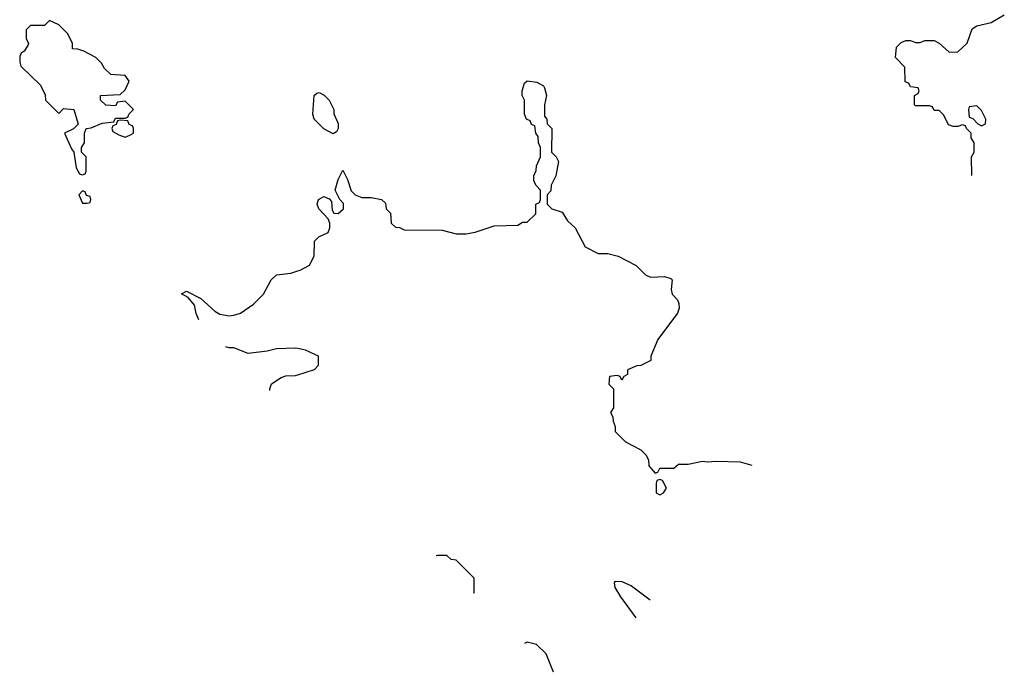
# Model space of a CAD drawing. Header units: inches. Extents: x 1793402 to 1900366, y 320852 to 470679.
# Tile 39 of 256: x 1858825 to 1862986, y 320852 to 323610. Entities that reach past the tile are written whole.
import ezdxf

# ---------------------------------------------------------------- set-up
doc = ezdxf.new("R2010")
doc.units = ezdxf.units.IN
doc.header["$MEASUREMENT"] = 0
doc.layers.add('B8352', color=7, linetype='Continuous')
doc.layers.add('B8362', color=7, linetype='Continuous')

msp = doc.modelspace()

# ---------------------------------------------------------------- linework, layer by layer
at = {"layer": 'B8352', "color": 4, "elevation": 168}
for points in [[(1858950, 323606), (1858930, 323586), (1858870, 323586), (1858852.7, 323567.3), (1858852, 323530), (1858862, 323510), (1858859.6, 323500.4), (1858843.6, 323476.4), (1858831.6, 323468.4), (1858825.4, 323454.6), (1858824.7, 323430), (1858830, 323414), (1858912.7, 323332.7), (1858932, 323292), (1858934, 323270), (1858990, 323214), (1859010, 323234), (1859054, 323230), (1859072, 323168), (1859051.6, 323148.4), (1859014, 323130), (1859043.6, 323063.6), (1859054, 323050), (1859063.6, 322983.6), (1859078, 322958), (1859090, 322954), (1859102, 322958), (1859106, 322970), (1859106, 323030), (1859086, 323050), (1859086, 323070), (1859098, 323090), (1859098, 323130), (1859106, 323150), (1859127.3, 323152.7), (1859172.7, 323172.7), (1859222, 323178), (1859230, 323194), (1859270, 323194), (1859282, 323198), (1859287.3, 323212.7), (1859306, 323230), (1859270, 323266), (1859238, 323262), (1859230, 323246), (1859188.4, 323248.4), (1859166, 323270), (1859166, 323290), (1859250, 323294), (1859270, 323314), (1859288, 323350), (1859270, 323374), (1859210, 323378), (1859183.1, 323403.1), (1859170, 323426), (1859146, 323450), (1859096.4, 323476.4), (1859070, 323486), (1859047.3, 323487.3), (1859048, 323510), (1859028, 323550), (1858990, 323588)], [(1859250, 323186), (1859238, 323182), (1859232.7, 323167.3), (1859218, 323162), (1859214, 323150), (1859218, 323138), (1859243.6, 323123.6), (1859270, 323114), (1859290, 323122), (1859306, 323130), (1859306, 323150), (1859302, 323162), (1859287.3, 323167.3), (1859282, 323182)], [(1859090, 322886), (1859074, 322870), (1859090, 322834), (1859110, 322834), (1859122, 322838), (1859126, 322850), (1859122, 322862), (1859107.3, 322867.3), (1859102, 322882)]]:
    msp.add_lwpolyline(points, close=True, dxfattribs=at)
at = {"layer": 'B8352', "color": 4, "elevation": 164}
for points in [[(1859581.6, 322341.3), (1859570, 322368), (1859564, 322404), (1859536.4, 322436.4), (1859508.7, 322451.3), (1859530, 322462), (1859590, 322432), (1859650, 322378), (1859670, 322366), (1859710, 322358.8), (1859730, 322361), (1859758, 322370), (1859812.9, 322407.1), (1859855.3, 322450), (1859888, 322510), (1859910, 322532), (1859970, 322538), (1860000, 322548)], [(1860000, 322219.8), (1859990, 322222), (1859910, 322219), (1859870, 322208.7), (1859790, 322199), (1859730, 322222.7), (1859710, 322223.7), (1859695.9, 322227.7)], [(1859881.4, 322043.4), (1859881.2, 322050), (1859889.3, 322070.7), (1859930, 322098), (1859950, 322104.7), (1859990, 322106), (1860000, 322109.2)]]:
    msp.add_lwpolyline(points, dxfattribs=at)
at = {"layer": 'B8362', "color": 4}
for points, elevation in [([(1862848.4, 322952), (1862848, 323030), (1862858, 323050), (1862858, 323090), (1862846, 323110), (1862846, 323130), (1862826, 323150), (1862822, 323162), (1862810, 323166), (1862790, 323158), (1862770, 323158), (1862750, 323166), (1862730, 323206), (1862710, 323226), (1862690, 323226), (1862682, 323242), (1862670, 323246), (1862610, 323246), (1862606, 323250), (1862606, 323290), (1862622, 323298), (1862626, 323310), (1862622, 323322), (1862590, 323326), (1862582, 323342), (1862567.3, 323347.3), (1862566, 323410), (1862526, 323450), (1862530, 323494), (1862550, 323514), (1862570, 323522), (1862590, 323522), (1862610, 323514), (1862630, 323514), (1862650, 323522), (1862690, 323522), (1862710.9, 323510.9), (1862752.7, 323472.7), (1862790, 323474), (1862829, 323511), (1862850, 323571.3), (1862870, 323584.7), (1862930, 323598), (1862986, 323630)], 164), ([(1860000, 322548), (1860010, 322551.3), (1860050, 322572), (1860068.7, 322610), (1860070, 322674), (1860088.4, 322691.6), (1860128, 322710), (1860135.3, 322730), (1860135.3, 322750), (1860128.9, 322768.9), (1860088.7, 322810), (1860082, 322830), (1860088, 322850), (1860110, 322862), (1860132.7, 322852.7), (1860142, 322842), (1860144.7, 322804.7), (1860152, 322792), (1860170, 322791.3), (1860193.2, 322810), (1860193.2, 322833.2), (1860178, 322850), (1860158, 322890), (1860170, 322934), (1860190, 322974), (1860210, 322934), (1860226, 322886), (1860242, 322870), (1860270, 322858), (1860310, 322858), (1860354, 322850), (1860370, 322834), (1860374, 322810), (1860391.6, 322791.6), (1860394, 322750), (1860412.7, 322732.7), (1860430, 322732), (1860450, 322722), (1860610, 322721), (1860670, 322704.7), (1860710, 322704.7), (1860750, 322711.3), (1860830, 322738), (1860930, 322742), (1860950, 322754), (1860970, 322754), (1861006, 322790), (1861006, 322830), (1861022, 322838), (1861026, 322850), (1861026, 322890), (1861006, 322910), (1860998, 322930), (1860998, 322950), (1861007.3, 322972.7), (1861008.4, 322991.6), (1861026, 323030), (1861026, 323070), (1861018, 323090), (1861016.4, 323116.4), (1861006, 323130), (1861002, 323162), (1860987.3, 323167.3), (1860982, 323182), (1860966, 323190), (1860958, 323210), (1860958, 323270), (1860948, 323290), (1860948, 323310), (1860958, 323342), (1860968.9, 323351.1), (1861010, 323346), (1861038, 323330), (1861042, 323322), (1861051, 323290), (1861042, 323250), (1861042, 323202), (1861052, 323190), (1861054, 323170), (1861074, 323150), (1861072, 323050), (1861092, 323030), (1861102, 323010), (1861090.6, 322949.4), (1861071, 322910), (1861070, 322886), (1861054, 322870), (1861054, 322830), (1861074, 322810), (1861116.9, 322796.9), (1861139.6, 322759.6), (1861172, 322730), (1861214, 322650), (1861270, 322622), (1861310, 322622), (1861354, 322610), (1861430, 322571.3), (1861470, 322532), (1861490, 322522), (1861550, 322524.7), (1861576, 322516), (1861582, 322510), (1861578, 322470), (1861582, 322450), (1861605.4, 322425.4), (1861611.1, 322411.1), (1861611.3, 322390), (1861604.7, 322370), (1861522, 322258), (1861492.7, 322187.3), (1861492, 322170), (1861450, 322148), (1861432.7, 322147.3), (1861394, 322130), (1861394, 322110), (1861378, 322102), (1861370, 322086), (1861362, 322102), (1861350, 322106), (1861318, 322102), (1861314, 322070), (1861334, 322050), (1861334, 321970), (1861322, 321950), (1861332, 321932), (1861332.7, 321912.7), (1861342, 321890), (1861342, 321870), (1861385.4, 321825.4), (1861450, 321792), (1861471.1, 321771.1), (1861482, 321750), (1861483.6, 321723.6), (1861510, 321694), (1861522, 321698), (1861530, 321714), (1861590, 321714), (1861608.4, 321731.6), (1861650, 321731.3), (1861710, 321744.7), (1861730, 321741), (1861770, 321744.7), (1861870, 321741), (1861919.6, 321726.8)], 164), ([(1860000, 322109.2), (1860070, 322132), (1860088, 322150), (1860087.3, 322187.3), (1860032.5, 322212.5), (1860000, 322219.8)], 164), ([(1860630, 321346), (1860590, 321346), (1860585, 321344.3)], 164), ([(1860744.6, 321185.8), (1860746, 321190), (1860746, 321250), (1860670, 321326), (1860648.4, 321328.4), (1860630, 321346)], 164), ([(1861430.8, 321082), (1861365.2, 321170), (1861342, 321210), (1861338, 321230), (1861343.1, 321236.9), (1861370, 321234.8), (1861410, 321217.3), (1861488.6, 321158.2)], 156), ([(1861080.9, 320851.6), (1861049.2, 320929.2), (1861009.1, 320969.1), (1860970, 320979), (1860958.6, 320973.1)], 164)]:
    msp.add_lwpolyline(points, dxfattribs=dict(at, elevation=elevation))
at = {"layer": 'B8362', "color": 4, "elevation": 164}
for points in [[(1860150, 323128), (1860110, 323148.7), (1860069, 323190), (1860064, 323210), (1860068.7, 323290), (1860080.4, 323299.6), (1860090, 323302), (1860111.1, 323291.1), (1860132, 323270), (1860152, 323230), (1860152.7, 323212.7), (1860171.1, 323171.1), (1860171.3, 323150), (1860163.6, 323136.4)], [(1862870, 323246), (1862838, 323242), (1862834, 323230), (1862838, 323198), (1862852.7, 323192.7), (1862874, 323170), (1862890, 323162), (1862906, 323170), (1862908, 323190), (1862890, 323226)], [(1861530, 321666), (1861518, 321662), (1861514, 321650), (1861514, 321610), (1861530, 321602), (1861546, 321610), (1861558, 321630), (1861542, 321662)]]:
    msp.add_lwpolyline(points, close=True, dxfattribs=at)

doc.saveas('drawing.dxf')
